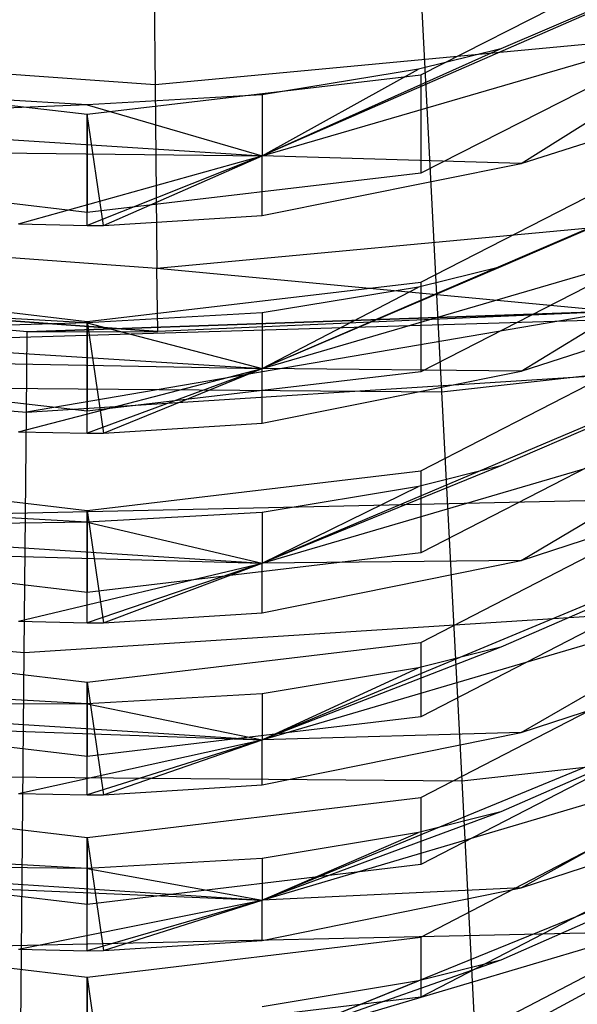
# Model space of a CAD drawing. Extents: x 0.1 to 26.5, y -19.1 to 0.
# Tile 88 of 256: x 13.297 to 13.427, y -13.509 to -13.281. Entities that reach past the tile are written whole.
import ezdxf

# ---------------------------------------------------------------- set-up
doc = ezdxf.new("R2010")
doc.units = 0
doc.header["$LTSCALE"] = 2.54
doc.layers.get('0').update_dxf_attribs({"linetype": 'CONTINUOUS'})

# ---------------------------------------------------------------- blocks, each defined once
blk = doc.blocks.new('7777_STL')
at = {"color": 0}
for p, q in [((13.39051, -13.29369, 10.55511), (13.52754, -13.22388, 10.53783)), ((13.39051, -13.29369, 10.55511), (13.52754, -13.22388, 10.53783)), ((13.32819, -13.2296, 30.21829), (13.32888, -13.29596, 30.28466)), ((13.32819, -13.2296, 30.21829), (13.32888, -13.29596, 30.28466)), ((13.52754, -13.24666, 10.44578), (13.39051, -13.31647, 10.46307)), ((13.52754, -13.24666, 10.44578), (13.39051, -13.31647, 10.46307)), ((13.49866, -13.24922, 10.65914), (13.35369, -13.31245, 10.61798)), ((13.49866, -13.24922, 10.65914), (13.35369, -13.31245, 10.61798)), ((13.49866, -13.24922, 10.65914), (13.40906, -13.28765, 10.66955)), ((13.49866, -13.24922, 10.65914), (13.40906, -13.28765, 10.66955)), ((13.38945, -13.2535, 26.42345), (13.39534, -13.36726, 26.61031)), ((13.38945, -13.2535, 26.42345), (13.39534, -13.36726, 26.61031)), ((13.39051, -13.34174, 10.3542), (13.52754, -13.27158, 10.33839)), ((13.39051, -13.34174, 10.3542), (13.52754, -13.27158, 10.33839)), ((13.57846, -13.27267, 30.28466), (13.32888, -13.29596, 30.28466)), ((13.57846, -13.27267, 30.28466), (13.32888, -13.29596, 30.28466)), ((13.32888, -13.29596, 30.28466), (13.07887, -13.27786, 30.28466)), ((13.32888, -13.29596, 30.28466), (13.07887, -13.27786, 30.28466)), ((13.35369, -13.31245, 10.61798), (13.47077, -13.2784, 10.60924)), ((13.35369, -13.31245, 10.61798), (13.47077, -13.2784, 10.60924)), ((13.41381, -13.31427, 10.5602), (13.47077, -13.2784, 10.60924)), ((13.41381, -13.31427, 10.5602), (13.47077, -13.2784, 10.60924)), ((13.40906, -13.28765, 10.66955), (13.35369, -13.31245, 10.61798)), ((13.40906, -13.28765, 10.66955), (13.35369, -13.31245, 10.61798)), ((13.40906, -13.28765, 10.66955), (13.38997, -13.29234, 10.67082)), ((13.40906, -13.28765, 10.66955), (13.38997, -13.29234, 10.67082)), ((13.38997, -13.29234, 10.67082), (13.35369, -13.29831, 10.67243)), ((13.35369, -13.31245, 10.61798), (13.38997, -13.29234, 10.67082)), ((13.35369, -13.31245, 10.61798), (13.38997, -13.29234, 10.67082)), ((13.38997, -13.29234, 10.67082), (13.35369, -13.29831, 10.67243)), ((13.52754, -13.29243, 10.24589), (13.39051, -13.36259, 10.2617)), ((13.52754, -13.29243, 10.24589), (13.39051, -13.36259, 10.2617)), ((13.23575, -13.29369, 10.55511), (13.31313, -13.30281, 10.55737)), ((13.23575, -13.29369, 10.55511), (13.31313, -13.30281, 10.55737)), ((13.31313, -13.30281, 10.55737), (13.39051, -13.29369, 10.55511)), ((13.31313, -13.30281, 10.55737), (13.39051, -13.29369, 10.55511)), ((13.39051, -13.29369, 10.55511), (13.39051, -13.31647, 10.46307)), ((13.39051, -13.29369, 10.55511), (13.39051, -13.31647, 10.46307)), ((13.32888, -13.29596, 30.28466), (13.32932, -13.33857, 30.36829)), ((13.32888, -13.29596, 30.28466), (13.32932, -13.33857, 30.36829)), ((13.31313, -13.30058, 10.67305), (13.27261, -13.29831, 10.67244)), ((13.31313, -13.30058, 10.67305), (13.27261, -13.29831, 10.67244)), ((13.35369, -13.29831, 10.67243), (13.31313, -13.30058, 10.67305)), ((13.35369, -13.29831, 10.67243), (13.31313, -13.30058, 10.67305)), ((13.35369, -13.29831, 10.67243), (13.35369, -13.31245, 10.61798)), ((13.35369, -13.29831, 10.67243), (13.35369, -13.31245, 10.61798)), ((13.49866, -13.29954, 10.45887), (13.3537, -13.36185, 10.41651)), ((13.49866, -13.29954, 10.45887), (13.3537, -13.36185, 10.41651)), ((13.49866, -13.29954, 10.45887), (13.40907, -13.33819, 10.46844)), ((13.49866, -13.29954, 10.45887), (13.40907, -13.33819, 10.46844)), ((13.31313, -13.30058, 10.67305), (13.22729, -13.30438, 10.61591)), ((13.31313, -13.30058, 10.67305), (13.22729, -13.30438, 10.61591)), ((13.31313, -13.30058, 10.67305), (13.35369, -13.31245, 10.61798)), ((13.31313, -13.30058, 10.67305), (13.35369, -13.31245, 10.61798)), ((13.22729, -13.30438, 10.61591), (13.35369, -13.31245, 10.61798)), ((13.22729, -13.30438, 10.61591), (13.35369, -13.31245, 10.61798)), ((13.31688, -13.32861, 10.56375), (13.31313, -13.30281, 10.55737)), ((13.31313, -13.32863, 10.56376), (13.31313, -13.30281, 10.55737)), ((13.31313, -13.30281, 10.55737), (13.31313, -13.32559, 10.46532)), ((13.31313, -13.30281, 10.55737), (13.31313, -13.32559, 10.46532)), ((13.41381, -13.31427, 10.5602), (13.43252, -13.30825, 10.55872)), ((13.41381, -13.31427, 10.5602), (13.43252, -13.30825, 10.55872)), ((13.20082, -13.31066, 10.55931), (13.35369, -13.31245, 10.61798)), ((13.20082, -13.31066, 10.55931), (13.35369, -13.31245, 10.61798)), ((13.29718, -13.32827, 10.56367), (13.35369, -13.31245, 10.61798)), ((13.29718, -13.32827, 10.56367), (13.35369, -13.31245, 10.61798)), ((13.35369, -13.31245, 10.61798), (13.31313, -13.32863, 10.56376)), ((13.35369, -13.31245, 10.61798), (13.31313, -13.32863, 10.56376)), ((13.31688, -13.32861, 10.56375), (13.35369, -13.31245, 10.61798)), ((13.31688, -13.32861, 10.56375), (13.35369, -13.31245, 10.61798)), ((13.35369, -13.32634, 10.56319), (13.35369, -13.31245, 10.61798)), ((13.35369, -13.32634, 10.56319), (13.35369, -13.31245, 10.61798)), ((13.41381, -13.31427, 10.5602), (13.35369, -13.31245, 10.61798)), ((13.41381, -13.31427, 10.5602), (13.35369, -13.31245, 10.61798)), ((13.58591, -13.31463, 30.36829), (13.32932, -13.33857, 30.36829)), ((13.58591, -13.31463, 30.36829), (13.32932, -13.33857, 30.36829)), ((13.35369, -13.32634, 10.56319), (13.41381, -13.31427, 10.5602)), ((13.35369, -13.32634, 10.56319), (13.41381, -13.31427, 10.5602)), ((13.39051, -13.38558, 10.15264), (13.52754, -13.31512, 10.13823)), ((13.39051, -13.38558, 10.15264), (13.52754, -13.31512, 10.13823)), ((13.31313, -13.32559, 10.46532), (13.23575, -13.31647, 10.46307)), ((13.31313, -13.32559, 10.46532), (13.23575, -13.31647, 10.46307)), ((13.39051, -13.31647, 10.46307), (13.31313, -13.32559, 10.46532)), ((13.39051, -13.31647, 10.46307), (13.31313, -13.32559, 10.46532)), ((13.32932, -13.33857, 30.36829), (13.0723, -13.31996, 30.36829)), ((13.32932, -13.33857, 30.36829), (13.0723, -13.31996, 30.36829)), ((13.31688, -13.32861, 10.56375), (13.35369, -13.32634, 10.56319)), ((13.31688, -13.32861, 10.56375), (13.35369, -13.32634, 10.56319)), ((13.29718, -13.32827, 10.56367), (13.31313, -13.32863, 10.56376)), ((13.29718, -13.32827, 10.56367), (13.31313, -13.32863, 10.56376)), ((13.31313, -13.32863, 10.56376), (13.31688, -13.32861, 10.56375)), ((13.3537, -13.36185, 10.41651), (13.47078, -13.32762, 10.4085)), ((13.3537, -13.36185, 10.41651), (13.47078, -13.32762, 10.4085)), ((13.41381, -13.36241, 10.35886), (13.47078, -13.32762, 10.4085)), ((13.41381, -13.36241, 10.35886), (13.47078, -13.32762, 10.4085)), ((13.52754, -13.33412, 10.04533), (13.39051, -13.40458, 10.05974)), ((13.52754, -13.33412, 10.04533), (13.39051, -13.40458, 10.05974)), ((13.2992, -13.35328, 31.27355), (13.07003, -13.33447, 31.27355)), ((13.07003, -13.33447, 31.27355), (13.32948, -13.35325, 30.461)), ((13.32948, -13.35325, 30.461), (13.07003, -13.33447, 30.461)), ((13.07003, -13.33447, 31.27355), (13.32948, -13.35325, 30.461)), ((13.2992, -13.35328, 31.27355), (13.07003, -13.33447, 31.27355)), ((13.32948, -13.35325, 30.461), (13.07003, -13.33447, 30.461)), ((13.32948, -13.35325, 30.461), (13.32932, -13.33857, 30.36829)), ((13.32948, -13.35325, 30.461), (13.32932, -13.33857, 30.36829)), ((13.43545, -13.34858, 30.461), (13.32932, -13.33857, 30.36829)), ((13.43545, -13.34858, 30.461), (13.32932, -13.33857, 30.36829)), ((13.40907, -13.33819, 10.46844), (13.3537, -13.36185, 10.41651)), ((13.40907, -13.33819, 10.46844), (13.3537, -13.36185, 10.41651)), ((13.40907, -13.33819, 10.46844), (13.38997, -13.34291, 10.46961)), ((13.40907, -13.33819, 10.46844), (13.38997, -13.34291, 10.46961)), ((13.23575, -13.34174, 10.3542), (13.31313, -13.3509, 10.35627)), ((13.23575, -13.34174, 10.3542), (13.31313, -13.3509, 10.35627)), ((13.31313, -13.3509, 10.35627), (13.39051, -13.34174, 10.3542)), ((13.31313, -13.3509, 10.35627), (13.39051, -13.34174, 10.3542)), ((13.38997, -13.34291, 10.46961), (13.3537, -13.34891, 10.4711)), ((13.3537, -13.36185, 10.41651), (13.38997, -13.34291, 10.46961)), ((13.3537, -13.36185, 10.41651), (13.38997, -13.34291, 10.46961)), ((13.38997, -13.34291, 10.46961), (13.3537, -13.34891, 10.4711)), ((13.39051, -13.34174, 10.3542), (13.39051, -13.36259, 10.2617)), ((13.39051, -13.34174, 10.3542), (13.39051, -13.36259, 10.2617)), ((13.49866, -13.34558, 10.25787), (13.35369, -13.40698, 10.21438)), ((13.49866, -13.34558, 10.25787), (13.35369, -13.40698, 10.21438)), ((13.49866, -13.34558, 10.25787), (13.40907, -13.38442, 10.26662)), ((13.49866, -13.34558, 10.25787), (13.40907, -13.38442, 10.26662)), ((13.39534, -13.36726, 26.61031), (13.58626, -13.34576, 26.61031)), ((13.39534, -13.36726, 26.61031), (13.58626, -13.34576, 26.61031)), ((13.26301, -13.35556, 37.54046), (13.45721, -13.34977, 37.54046)), ((13.26301, -13.35556, 37.54046), (13.45721, -13.34977, 37.54046)), ((13.31313, -13.3512, 10.47166), (13.27261, -13.34892, 10.4711)), ((13.31313, -13.3512, 10.47166), (13.27261, -13.34892, 10.4711)), ((13.43545, -13.34858, 31.27355), (13.29903, -13.37197, 31.55971)), ((13.43545, -13.34858, 31.27355), (13.29903, -13.37197, 31.55971)), ((13.43545, -13.34858, 31.27355), (13.2992, -13.35328, 31.27355)), ((13.2992, -13.35328, 31.27355), (13.43545, -13.34858, 30.461)), ((13.2992, -13.35328, 31.27355), (13.43545, -13.34858, 30.461)), ((13.43545, -13.34858, 31.27355), (13.2992, -13.35328, 31.27355)), ((13.3537, -13.34891, 10.4711), (13.31313, -13.3512, 10.47166)), ((13.3537, -13.34891, 10.4711), (13.31313, -13.3512, 10.47166)), ((13.43545, -13.34858, 30.461), (13.32948, -13.35325, 30.461)), ((13.43545, -13.34858, 30.461), (13.32948, -13.35325, 30.461)), ((13.3537, -13.34891, 10.4711), (13.3537, -13.36185, 10.41651)), ((13.3537, -13.34891, 10.4711), (13.3537, -13.36185, 10.41651)), ((13.31313, -13.3512, 10.47166), (13.22729, -13.35374, 10.41462)), ((13.31313, -13.3512, 10.47166), (13.22729, -13.35374, 10.41462)), ((13.31313, -13.3509, 10.35627), (13.31688, -13.37682, 10.36211)), ((13.31313, -13.37684, 10.36212), (13.31313, -13.3509, 10.35627)), ((13.31313, -13.3509, 10.35627), (13.31313, -13.37175, 10.26377)), ((13.31313, -13.3509, 10.35627), (13.31313, -13.37175, 10.26377)), ((13.31313, -13.3512, 10.47166), (13.3537, -13.36185, 10.41651)), ((13.31313, -13.3512, 10.47166), (13.3537, -13.36185, 10.41651)), ((13.06715, -13.35293, 31.55971), (13.29903, -13.37197, 31.55971)), ((13.06715, -13.35293, 31.55971), (13.29903, -13.37197, 31.55971)), ((13.22729, -13.35374, 10.41462), (13.3537, -13.36185, 10.41651)), ((13.22729, -13.35374, 10.41462), (13.3537, -13.36185, 10.41651)), ((13.29903, -13.37197, 31.55971), (13.2992, -13.35328, 31.27355)), ((13.29903, -13.37197, 31.55971), (13.2992, -13.35328, 31.27355)), ((13.2992, -13.35328, 31.27355), (13.32948, -13.35325, 30.461)), ((13.2992, -13.35328, 31.27355), (13.32948, -13.35325, 30.461)), ((13.39051, -13.42541, 9.95056), (13.52754, -13.35469, 9.93749)), ((13.39051, -13.42541, 9.95056), (13.52754, -13.35469, 9.93749)), ((13.29903, -13.37197, 31.55971), (13.53121, -13.35704, 31.55971)), ((13.29903, -13.37197, 31.55971), (13.53121, -13.35704, 31.55971)), ((13.41381, -13.36241, 10.35886), (13.43252, -13.35636, 10.3575)), ((13.41381, -13.36241, 10.35886), (13.43252, -13.35636, 10.3575)), ((13.20082, -13.35879, 10.35805), (13.3537, -13.36185, 10.41651)), ((13.20082, -13.35879, 10.35805), (13.3537, -13.36185, 10.41651)), ((13.31313, -13.37175, 10.26377), (13.23575, -13.36259, 10.2617)), ((13.31313, -13.37175, 10.26377), (13.23575, -13.36259, 10.2617)), ((13.29718, -13.37649, 10.36204), (13.3537, -13.36185, 10.41651)), ((13.29718, -13.37649, 10.36204), (13.3537, -13.36185, 10.41651)), ((13.3537, -13.36185, 10.41651), (13.31313, -13.37684, 10.36212)), ((13.3537, -13.36185, 10.41651), (13.31313, -13.37684, 10.36212)), ((13.39051, -13.36259, 10.2617), (13.31313, -13.37175, 10.26377)), ((13.39051, -13.36259, 10.2617), (13.31313, -13.37175, 10.26377)), ((13.31688, -13.37682, 10.36211), (13.3537, -13.36185, 10.41651)), ((13.31688, -13.37682, 10.36211), (13.3537, -13.36185, 10.41651)), ((13.3537, -13.37454, 10.3616), (13.3537, -13.36185, 10.41651)), ((13.3537, -13.37454, 10.3616), (13.3537, -13.36185, 10.41651)), ((13.41381, -13.36241, 10.35886), (13.3537, -13.36185, 10.41651)), ((13.41381, -13.36241, 10.35886), (13.3537, -13.36185, 10.41651)), ((13.3537, -13.37454, 10.3616), (13.41381, -13.36241, 10.35886)), ((13.3537, -13.37454, 10.3616), (13.41381, -13.36241, 10.35886)), ((13.20322, -13.36558, 26.61031), (13.39534, -13.36726, 26.61031)), ((13.20322, -13.36558, 26.61031), (13.39534, -13.36726, 26.61031)), ((13.39534, -13.36726, 26.61031), (13.40001, -13.45753, 26.80962)), ((13.39534, -13.36726, 26.61031), (13.40001, -13.45753, 26.80962)), ((13.29854, -13.42771, 31.841), (13.29903, -13.37197, 31.55971)), ((13.29854, -13.42771, 31.841), (13.29903, -13.37197, 31.55971)), ((13.35369, -13.40698, 10.21438), (13.47078, -13.3726, 10.20706)), ((13.35369, -13.40698, 10.21438), (13.47078, -13.3726, 10.20706)), ((13.52754, -13.37191, 9.84425), (13.39051, -13.44264, 9.85731)), ((13.52754, -13.37191, 9.84425), (13.39051, -13.44264, 9.85731)), ((13.41381, -13.40634, 10.15689), (13.47078, -13.3726, 10.20706)), ((13.41381, -13.40634, 10.15689), (13.47078, -13.3726, 10.20706)), ((13.31688, -13.37682, 10.36211), (13.3537, -13.37454, 10.3616)), ((13.31688, -13.37682, 10.36211), (13.3537, -13.37454, 10.3616)), ((13.29718, -13.37649, 10.36204), (13.31313, -13.37684, 10.36212)), ((13.29718, -13.37649, 10.36204), (13.31313, -13.37684, 10.36212)), ((13.31313, -13.37684, 10.36212), (13.31688, -13.37682, 10.36211)), ((13.40907, -13.38442, 10.26662), (13.35369, -13.40698, 10.21438)), ((13.40907, -13.38442, 10.26662), (13.35369, -13.40698, 10.21438)), ((13.40907, -13.38442, 10.26662), (13.38997, -13.38917, 10.26769)), ((13.40907, -13.38442, 10.26662), (13.38997, -13.38917, 10.26769)), ((13.23575, -13.38558, 10.15264), (13.31313, -13.39478, 10.15452)), ((13.23575, -13.38558, 10.15264), (13.31313, -13.39478, 10.15452)), ((13.31313, -13.39478, 10.15452), (13.39051, -13.38558, 10.15264)), ((13.31313, -13.39478, 10.15452), (13.39051, -13.38558, 10.15264)), ((13.39051, -13.38558, 10.15264), (13.39051, -13.40458, 10.05974)), ((13.39051, -13.38558, 10.15264), (13.39051, -13.40458, 10.05974)), ((13.49866, -13.38752, 10.05625), (13.35369, -13.44803, 10.01172)), ((13.49866, -13.38752, 10.05625), (13.35369, -13.44803, 10.01172)), ((13.38997, -13.38917, 10.26769), (13.35369, -13.3952, 10.26905)), ((13.35369, -13.40698, 10.21438), (13.38997, -13.38917, 10.26769)), ((13.35369, -13.40698, 10.21438), (13.38997, -13.38917, 10.26769)), ((13.38997, -13.38917, 10.26769), (13.35369, -13.3952, 10.26905)), ((13.49866, -13.38752, 10.05625), (13.40906, -13.42652, 10.06423)), ((13.49866, -13.38752, 10.05625), (13.40906, -13.42652, 10.06423)), ((13.39051, -13.46142, 9.74807), (13.52754, -13.39047, 9.73628)), ((13.39051, -13.46142, 9.74807), (13.52754, -13.39047, 9.73628)), ((13.44467, -13.39215, 26.45794), (13.25288, -13.39638, 26.45794)), ((13.44467, -13.39215, 26.45794), (13.25288, -13.39638, 26.45794)), ((13.31313, -13.3975, 10.26957), (13.27261, -13.3952, 10.26905)), ((13.31313, -13.3975, 10.26957), (13.27261, -13.3952, 10.26905)), ((13.31313, -13.39478, 10.15452), (13.31688, -13.42082, 10.15985)), ((13.31313, -13.42084, 10.15985), (13.31313, -13.39478, 10.15452)), ((13.31313, -13.39478, 10.15452), (13.31313, -13.41378, 10.06162)), ((13.31313, -13.39478, 10.15452), (13.31313, -13.41378, 10.06162)), ((13.35369, -13.3952, 10.26905), (13.31313, -13.3975, 10.26957)), ((13.35369, -13.3952, 10.26905), (13.31313, -13.3975, 10.26957)), ((13.35369, -13.3952, 10.26905), (13.35369, -13.40698, 10.21438)), ((13.35369, -13.3952, 10.26905), (13.35369, -13.40698, 10.21438)), ((13.31313, -13.3975, 10.26957), (13.22729, -13.39883, 10.21265)), ((13.31313, -13.3975, 10.26957), (13.22729, -13.39883, 10.21265)), ((13.31313, -13.3975, 10.26957), (13.35369, -13.40698, 10.21438)), ((13.31313, -13.3975, 10.26957), (13.35369, -13.40698, 10.21438)), ((13.22729, -13.39883, 10.21265), (13.35369, -13.40698, 10.21438)), ((13.22729, -13.39883, 10.21265), (13.35369, -13.40698, 10.21438)), ((13.41381, -13.40634, 10.15689), (13.43252, -13.40027, 10.15564)), ((13.41381, -13.40634, 10.15689), (13.43252, -13.40027, 10.15564)), ((13.20082, -13.40271, 10.15614), (13.35369, -13.40698, 10.21438)), ((13.20082, -13.40271, 10.15614), (13.35369, -13.40698, 10.21438)), ((13.31313, -13.41378, 10.06162), (13.23575, -13.40458, 10.05974)), ((13.31313, -13.41378, 10.06162), (13.23575, -13.40458, 10.05974)), ((13.39051, -13.40458, 10.05974), (13.31313, -13.41378, 10.06162)), ((13.39051, -13.40458, 10.05974), (13.31313, -13.41378, 10.06162)), ((13.29718, -13.42048, 10.15978), (13.35369, -13.40698, 10.21438)), ((13.29718, -13.42048, 10.15978), (13.35369, -13.40698, 10.21438)), ((13.35369, -13.40698, 10.21438), (13.31313, -13.42084, 10.15985)), ((13.35369, -13.40698, 10.21438), (13.31313, -13.42084, 10.15985)), ((13.31688, -13.42082, 10.15985), (13.35369, -13.40698, 10.21438)), ((13.31688, -13.42082, 10.15985), (13.35369, -13.40698, 10.21438)), ((13.35369, -13.41853, 10.15938), (13.41381, -13.40634, 10.15689)), ((13.41381, -13.40634, 10.15689), (13.35369, -13.40698, 10.21438)), ((13.41381, -13.40634, 10.15689), (13.35369, -13.40698, 10.21438)), ((13.35369, -13.41853, 10.15938), (13.41381, -13.40634, 10.15689)), ((13.35369, -13.41853, 10.15938), (13.35369, -13.40698, 10.21438)), ((13.35369, -13.41853, 10.15938), (13.35369, -13.40698, 10.21438)), ((13.52754, -13.40601, 9.64274), (13.39051, -13.47696, 9.65453)), ((13.52754, -13.40601, 9.64274), (13.39051, -13.47696, 9.65453)), ((13.05854, -13.40801, 31.841), (13.29854, -13.42771, 31.841)), ((13.05854, -13.40801, 31.841), (13.29854, -13.42771, 31.841)), ((13.29854, -13.42771, 31.841), (13.53884, -13.41226, 31.841)), ((13.29854, -13.42771, 31.841), (13.53884, -13.41226, 31.841)), ((13.35369, -13.44803, 10.01172), (13.47077, -13.41351, 10.00507)), ((13.35369, -13.44803, 10.01172), (13.47077, -13.41351, 10.00507)), ((13.41382, -13.44626, 9.95441), (13.47077, -13.41351, 10.00507)), ((13.41382, -13.44626, 9.95441), (13.47077, -13.41351, 10.00507)), ((13.31688, -13.42082, 10.15985), (13.35369, -13.41853, 10.15938)), ((13.31688, -13.42082, 10.15985), (13.35369, -13.41853, 10.15938)), ((13.29718, -13.42048, 10.15978), (13.31313, -13.42084, 10.15985)), ((13.29718, -13.42048, 10.15978), (13.31313, -13.42084, 10.15985)), ((13.31313, -13.42084, 10.15985), (13.31688, -13.42082, 10.15985)), ((13.39051, -13.4938, 9.54527), (13.52754, -13.42266, 9.5347)), ((13.39051, -13.4938, 9.54527), (13.52754, -13.42266, 9.5347)), ((13.23575, -13.42541, 9.95056), (13.31313, -13.43465, 9.95226)), ((13.23575, -13.42541, 9.95056), (13.31313, -13.43465, 9.95226)), ((13.31313, -13.43465, 9.95226), (13.39051, -13.42541, 9.95056)), ((13.31313, -13.43465, 9.95226), (13.39051, -13.42541, 9.95056)), ((13.49866, -13.42553, 9.85415), (13.35369, -13.48519, 9.80865)), ((13.49866, -13.42553, 9.85415), (13.35369, -13.48519, 9.80865)), ((13.39051, -13.42541, 9.95056), (13.39051, -13.44264, 9.85731)), ((13.39051, -13.42541, 9.95056), (13.39051, -13.44264, 9.85731)), ((13.49866, -13.42553, 9.85415), (13.40906, -13.46469, 9.86139)), ((13.49866, -13.42553, 9.85415), (13.40906, -13.46469, 9.86139)), ((13.29772, -13.51958, 32.11265), (13.29854, -13.42771, 31.841)), ((13.29772, -13.51958, 32.11265), (13.29854, -13.42771, 31.841)), ((13.40906, -13.42652, 10.06423), (13.35369, -13.44803, 10.01172)), ((13.40906, -13.42652, 10.06423), (13.35369, -13.44803, 10.01172)), ((13.40906, -13.42652, 10.06423), (13.38997, -13.43129, 10.0652)), ((13.40906, -13.42652, 10.06423), (13.38997, -13.43129, 10.0652)), ((13.38997, -13.43129, 10.0652), (13.35369, -13.43735, 10.06644)), ((13.35369, -13.44803, 10.01172), (13.38997, -13.43129, 10.0652)), ((13.35369, -13.44803, 10.01172), (13.38997, -13.43129, 10.0652)), ((13.38997, -13.43129, 10.0652), (13.35369, -13.43735, 10.06644)), ((13.31313, -13.43465, 9.95226), (13.31689, -13.46078, 9.95709)), ((13.31313, -13.4608, 9.9571), (13.31313, -13.43465, 9.95226)), ((13.31313, -13.43465, 9.95226), (13.31313, -13.45188, 9.85902)), ((13.31313, -13.43465, 9.95226), (13.31313, -13.45188, 9.85902)), ((13.40001, -13.45753, 26.80962), (13.60178, -13.43482, 26.80962)), ((13.40001, -13.45753, 26.80962), (13.60178, -13.43482, 26.80962)), ((13.52754, -13.4366, 9.44091), (13.39051, -13.50774, 9.45148)), ((13.52754, -13.4366, 9.44091), (13.39051, -13.50774, 9.45148)), ((13.31313, -13.43965, 10.06691), (13.27261, -13.43735, 10.06644)), ((13.31313, -13.43965, 10.06691), (13.27261, -13.43735, 10.06644)), ((13.35369, -13.43735, 10.06644), (13.31313, -13.43965, 10.06691)), ((13.35369, -13.43735, 10.06644), (13.31313, -13.43965, 10.06691)), ((13.35369, -13.43735, 10.06644), (13.35369, -13.44803, 10.01172)), ((13.35369, -13.43735, 10.06644), (13.35369, -13.44803, 10.01172)), ((13.31313, -13.43965, 10.06691), (13.22729, -13.43985, 10.01014)), ((13.31313, -13.43965, 10.06691), (13.22729, -13.43985, 10.01014)), ((13.22729, -13.43985, 10.01014), (13.35369, -13.44803, 10.01172)), ((13.22729, -13.43985, 10.01014), (13.35369, -13.44803, 10.01172)), ((13.31313, -13.43965, 10.06691), (13.35369, -13.44803, 10.01172)), ((13.31313, -13.43965, 10.06691), (13.35369, -13.44803, 10.01172)), ((13.41382, -13.44626, 9.95441), (13.43252, -13.44016, 9.95328)), ((13.41382, -13.44626, 9.95441), (13.43252, -13.44016, 9.95328)), ((13.20083, -13.44261, 9.95374), (13.35369, -13.44803, 10.01172)), ((13.20083, -13.44261, 9.95374), (13.35369, -13.44803, 10.01172)), ((13.31313, -13.45188, 9.85902), (13.23575, -13.44264, 9.85731)), ((13.31313, -13.45188, 9.85902), (13.23575, -13.44264, 9.85731)), ((13.39051, -13.44264, 9.85731), (13.31313, -13.45188, 9.85902)), ((13.39051, -13.44264, 9.85731), (13.31313, -13.45188, 9.85902)), ((13.35369, -13.45848, 9.95667), (13.41382, -13.44626, 9.95441)), ((13.41382, -13.44626, 9.95441), (13.35369, -13.44803, 10.01172)), ((13.41382, -13.44626, 9.95441), (13.35369, -13.44803, 10.01172)), ((13.35369, -13.45848, 9.95667), (13.41382, -13.44626, 9.95441)), ((13.29718, -13.46045, 9.95703), (13.35369, -13.44803, 10.01172)), ((13.29718, -13.46045, 9.95703), (13.35369, -13.44803, 10.01172)), ((13.35369, -13.44803, 10.01172), (13.31313, -13.4608, 9.9571)), ((13.35369, -13.44803, 10.01172), (13.31313, -13.4608, 9.9571)), ((13.31689, -13.46078, 9.95709), (13.35369, -13.44803, 10.01172)), ((13.31689, -13.46078, 9.95709), (13.35369, -13.44803, 10.01172)), ((13.35369, -13.45848, 9.95667), (13.35369, -13.44803, 10.01172)), ((13.35369, -13.45848, 9.95667), (13.35369, -13.44803, 10.01172)), ((13.35369, -13.48519, 9.80865), (13.47077, -13.45055, 9.80264)), ((13.35369, -13.48519, 9.80865), (13.47077, -13.45055, 9.80264)), ((13.41382, -13.48234, 9.75154), (13.47077, -13.45055, 9.80264)), ((13.41382, -13.48234, 9.75154), (13.47077, -13.45055, 9.80264)), ((13.39051, -13.52275, 9.34226), (13.52754, -13.45145, 9.33284)), ((13.39051, -13.52275, 9.34226), (13.52754, -13.45145, 9.33284)), ((13.19697, -13.45576, 26.80962), (13.40001, -13.45753, 26.80962)), ((13.19697, -13.45576, 26.80962), (13.40001, -13.45753, 26.80962)), ((13.40001, -13.45753, 26.80962), (13.4034, -13.52299, 27.01842)), ((13.40001, -13.45753, 26.80962), (13.4034, -13.52299, 27.01842)), ((13.31689, -13.46078, 9.95709), (13.35369, -13.45848, 9.95667)), ((13.31689, -13.46078, 9.95709), (13.35369, -13.45848, 9.95667)), ((13.49865, -13.45983, 9.65168), (13.35369, -13.51865, 9.60528)), ((13.49865, -13.45983, 9.65168), (13.35369, -13.51865, 9.60528)), ((13.49865, -13.45983, 9.65168), (13.40906, -13.4991, 9.65821)), ((13.49865, -13.45983, 9.65168), (13.40906, -13.4991, 9.65821)), ((13.23575, -13.46142, 9.74807), (13.31313, -13.47069, 9.74961)), ((13.23575, -13.46142, 9.74807), (13.31313, -13.47069, 9.74961)), ((13.29718, -13.46045, 9.95703), (13.31313, -13.4608, 9.9571)), ((13.29718, -13.46045, 9.95703), (13.31313, -13.4608, 9.9571)), ((13.31313, -13.4608, 9.9571), (13.31689, -13.46078, 9.95709)), ((13.31313, -13.47069, 9.74961), (13.39051, -13.46142, 9.74807)), ((13.31313, -13.47069, 9.74961), (13.39051, -13.46142, 9.74807)), ((13.39051, -13.46142, 9.74807), (13.39051, -13.47696, 9.65453)), ((13.39051, -13.46142, 9.74807), (13.39051, -13.47696, 9.65453)), ((13.40906, -13.46469, 9.86139), (13.35369, -13.48519, 9.80865)), ((13.40906, -13.46469, 9.86139), (13.35369, -13.48519, 9.80865)), ((13.40906, -13.46469, 9.86139), (13.38996, -13.46947, 9.86227)), ((13.40906, -13.46469, 9.86139), (13.38996, -13.46947, 9.86227)), ((13.31313, -13.47069, 9.74961), (13.31689, -13.49692, 9.75396)), ((13.31313, -13.49694, 9.75397), (13.31313, -13.47069, 9.74961)), ((13.31313, -13.47069, 9.74961), (13.31313, -13.48623, 9.65607)), ((13.31313, -13.47069, 9.74961), (13.31313, -13.48623, 9.65607)), ((13.38996, -13.46947, 9.86227), (13.35369, -13.47555, 9.86339)), ((13.35369, -13.48519, 9.80865), (13.38996, -13.46947, 9.86227)), ((13.35369, -13.48519, 9.80865), (13.38996, -13.46947, 9.86227)), ((13.38996, -13.46947, 9.86227), (13.35369, -13.47555, 9.86339)), ((13.31313, -13.47787, 9.86382), (13.27261, -13.47555, 9.86339)), ((13.31313, -13.47787, 9.86382), (13.27261, -13.47555, 9.86339)), ((13.35369, -13.47555, 9.86339), (13.31313, -13.47787, 9.86382)), ((13.35369, -13.47555, 9.86339), (13.31313, -13.47787, 9.86382)), ((13.35369, -13.47555, 9.86339), (13.35369, -13.48519, 9.80865)), ((13.35369, -13.47555, 9.86339), (13.35369, -13.48519, 9.80865)), ((13.31313, -13.47787, 9.86382), (13.22729, -13.47698, 9.80723)), ((13.22729, -13.47698, 9.80723), (13.35369, -13.48519, 9.80865)), ((13.31313, -13.47787, 9.86382), (13.22729, -13.47698, 9.80723)), ((13.22729, -13.47698, 9.80723), (13.35369, -13.48519, 9.80865)), ((13.31313, -13.48623, 9.65607), (13.23575, -13.47696, 9.65453)), ((13.31313, -13.48623, 9.65607), (13.23575, -13.47696, 9.65453)), ((13.39051, -13.47696, 9.65453), (13.31313, -13.48623, 9.65607)), ((13.39051, -13.47696, 9.65453), (13.31313, -13.48623, 9.65607)), ((13.31313, -13.47787, 9.86382), (13.35369, -13.48519, 9.80865)), ((13.31313, -13.47787, 9.86382), (13.35369, -13.48519, 9.80865)), ((13.41382, -13.48234, 9.75154), (13.43253, -13.47622, 9.75053)), ((13.41382, -13.48234, 9.75154), (13.43253, -13.47622, 9.75053)), ((13.20083, -13.47868, 9.75094), (13.35369, -13.48519, 9.80865)), ((13.20083, -13.47868, 9.75094), (13.35369, -13.48519, 9.80865)), ((13.35369, -13.49461, 9.75358), (13.41382, -13.48234, 9.75154)), ((13.41382, -13.48234, 9.75154), (13.35369, -13.48519, 9.80865)), ((13.41382, -13.48234, 9.75154), (13.35369, -13.48519, 9.80865)), ((13.35369, -13.49461, 9.75358), (13.41382, -13.48234, 9.75154)), ((13.35369, -13.51865, 9.60528), (13.47077, -13.48392, 9.59987)), ((13.35369, -13.51865, 9.60528), (13.47077, -13.48392, 9.59987)), ((13.41382, -13.51479, 9.54839), (13.47077, -13.48392, 9.59987)), ((13.41382, -13.51479, 9.54839), (13.47077, -13.48392, 9.59987)), ((13.29719, -13.49658, 9.75391), (13.35369, -13.48519, 9.80865)), ((13.29719, -13.49658, 9.75391), (13.35369, -13.48519, 9.80865)), ((13.35369, -13.48519, 9.80865), (13.31313, -13.49694, 9.75397)), ((13.35369, -13.48519, 9.80865), (13.31313, -13.49694, 9.75397)), ((13.31689, -13.49692, 9.75396), (13.35369, -13.48519, 9.80865)), ((13.31689, -13.49692, 9.75396), (13.35369, -13.48519, 9.80865)), ((13.35369, -13.49461, 9.75358), (13.35369, -13.48519, 9.80865)), ((13.35369, -13.49461, 9.75358), (13.35369, -13.48519, 9.80865)), ((13.23575, -13.4938, 9.54527), (13.31313, -13.50309, 9.54665)), ((13.23575, -13.4938, 9.54527), (13.31313, -13.50309, 9.54665)), ((13.45284, -13.49233, 26.64417), (13.24914, -13.49682, 26.64417)), ((13.45284, -13.49233, 26.64417), (13.24914, -13.49682, 26.64417)), ((13.31313, -13.50309, 9.54665), (13.39051, -13.4938, 9.54527)), ((13.31313, -13.50309, 9.54665), (13.39051, -13.4938, 9.54527)), ((13.39051, -13.4938, 9.54527), (13.39051, -13.50774, 9.45148)), ((13.39051, -13.4938, 9.54527), (13.39051, -13.50774, 9.45148)), ((13.29719, -13.49658, 9.75391), (13.31313, -13.49694, 9.75397)), ((13.29719, -13.49658, 9.75391), (13.31313, -13.49694, 9.75397)), ((13.31689, -13.49692, 9.75396), (13.35369, -13.49461, 9.75358)), ((13.31689, -13.49692, 9.75396), (13.35369, -13.49461, 9.75358)), ((13.31313, -13.49694, 9.75397), (13.31689, -13.49692, 9.75396)), ((13.40906, -13.4991, 9.65821), (13.35369, -13.51865, 9.60528)), ((13.40906, -13.4991, 9.65821), (13.35369, -13.51865, 9.60528)), ((13.40906, -13.4991, 9.65821), (13.38996, -13.5039, 9.659)), ((13.40906, -13.4991, 9.65821), (13.38996, -13.5039, 9.659)), ((13.31313, -13.50309, 9.54665), (13.3169, -13.52941, 9.55056)), ((13.31313, -13.52943, 9.55057), (13.31313, -13.50309, 9.54665)), ((13.31313, -13.50309, 9.54665), (13.31313, -13.51703, 9.45286)), ((13.31313, -13.50309, 9.54665), (13.31313, -13.51703, 9.45286)), ((13.38996, -13.5039, 9.659), (13.35369, -13.51, 9.66002)), ((13.35369, -13.51865, 9.60528), (13.38996, -13.5039, 9.659)), ((13.35369, -13.51865, 9.60528), (13.38996, -13.5039, 9.659)), ((13.38996, -13.5039, 9.659), (13.35369, -13.51, 9.66002)), ((13.39051, -13.50774, 9.45148), (13.31313, -13.51703, 9.45286)), ((13.39051, -13.50774, 9.45148), (13.31313, -13.51703, 9.45286))]:
    blk.add_line(p, q, dxfattribs=at)
blk = doc.blocks.new('GROUP_2')
at = {"color": 0}
blk.add_blockref('7777_STL', (-0.13159, 19.10373, -0.15965), dxfattribs=at)

msp = doc.modelspace()

# ---------------------------------------------------------------- block references
at = {"color": 0}
msp.add_blockref('GROUP_2', (0.13159, -19.10373, 0.15965), dxfattribs=at)

doc.saveas('drawing.dxf')
